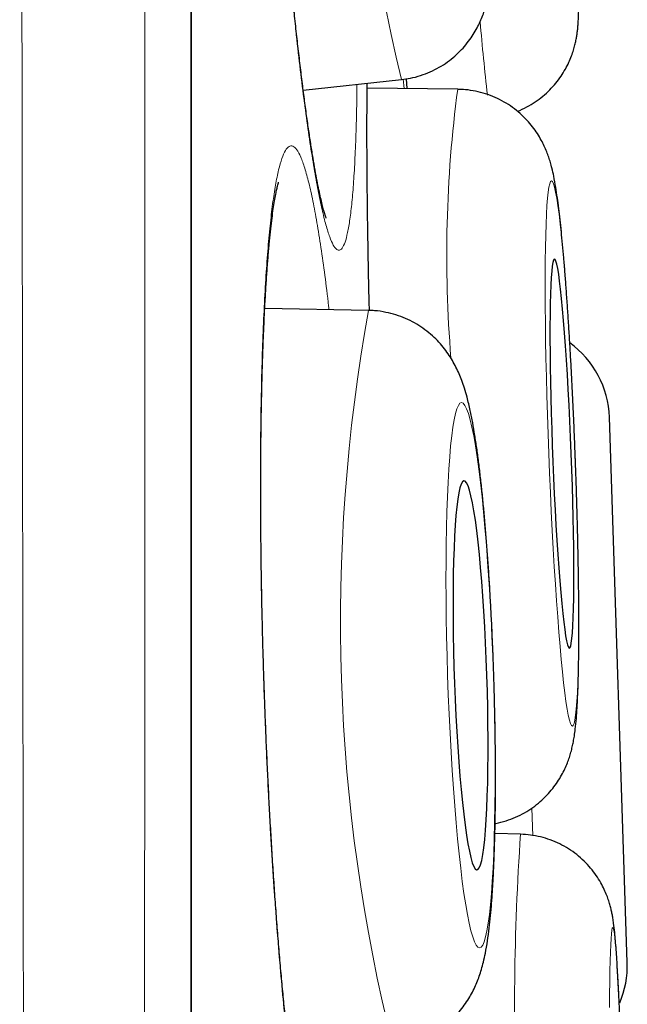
# Model space of a CAD drawing. Header units: millimetres. Extents: x 8 to 869, y 12 to 834.
# Tile 206 of 216: x 714.45 to 716.36, y 819.59 to 822.69. Entities that reach past the tile are written whole.
import ezdxf

# ---------------------------------------------------------------- set-up
doc = ezdxf.new("R2010")
doc.units = ezdxf.units.MM

msp = doc.modelspace()

# ---------------------------------------------------------------- linework, layer by layer
at = {"color": 252, "linetype": 'Continuous', "lineweight": 0}
for p, q in [((714.9903, 816.3141), (714.9903, 833.0119)), ((715.6612, 822.4748), (715.6587, 822.5042)), ((716.0663, 820.1227), (716.0635, 820.2095))]:
    msp.add_line(p, q, dxfattribs=at)
at = {"color": 7, "linetype": 'Continuous', "lineweight": 30}
for p, q in [((714.9927, 799.6467), (714.9927, 832.9815)), ((715.3441, 822.4694), (715.653, 822.5031)), ((715.6714, 822.4747), (715.6691, 822.5057)), ((715.8301, 822.4725), (715.5452, 822.4765)), ((715.8301, 822.4725), (715.8305, 822.4725)), ((715.5496, 821.7764), (715.2229, 821.7827)), ((716.3639, 819.7232), (716.3077, 821.4402)), ((716.0281, 820.1274), (715.9472, 820.13)), ((716.0281, 820.1274), (716.0283, 820.1274))]:
    msp.add_line(p, q, dxfattribs=at)
at = {"color": 252, "linetype": 'Continuous', "lineweight": 0, "flags": 128}
for points in [[(716.1995, 821.3257), (716.1971, 821.3869), (716.1944, 821.4478), (716.1916, 821.5081), (716.1886, 821.5675), (716.1854, 821.6256), (716.1822, 821.6822), (716.1787, 821.737), (716.1752, 821.7897), (716.1716, 821.84), (716.1679, 821.8878), (716.1642, 821.9326), (716.1604, 821.9744), (716.1567, 822.0128), (716.1529, 822.0477), (716.1492, 822.079), (716.1455, 822.1064), (716.1419, 822.1299), (716.1383, 822.1492), (716.1349, 822.1644), (716.1316, 822.1753), (716.1284, 822.1818), (716.1253, 822.184), (716.1225, 822.1818), (716.1198, 822.1753), (716.1173, 822.1644), (716.115, 822.1492), (716.113, 822.1299), (716.1111, 822.1064), (716.1096, 822.079), (716.1082, 822.0477), (716.1071, 822.0128), (716.1063, 821.9744), (716.1058, 821.9326), (716.1055, 821.8878), (716.1054, 821.84), (716.1057, 821.7897), (716.1062, 821.737), (716.107, 821.6822), (716.108, 821.6256), (716.1093, 821.5675), (716.1109, 821.5081), (716.1126, 821.4478), (716.1147, 821.3869), (716.1169, 821.3257), (716.1194, 821.2644), (716.122, 821.2035), (716.1248, 821.1432), (716.1278, 821.0838), (716.131, 821.0257), (716.1343, 820.9691), (716.1377, 820.9143), (716.1412, 820.8616), (716.1449, 820.8113), (716.1485, 820.7636), (716.1523, 820.7187), (716.156, 820.677), (716.1598, 820.6385), (716.1636, 820.6036), (716.1673, 820.5723), (716.171, 820.5449), (716.1746, 820.5214), (716.1781, 820.5021), (716.1816, 820.4869), (716.1849, 820.476), (716.1881, 820.4695), (716.1911, 820.4673), (716.194, 820.4695), (716.1967, 820.476), (716.1991, 820.4869), (716.2014, 820.5021), (716.2035, 820.5214), (716.2053, 820.5449), (716.2069, 820.5723), (716.2082, 820.6036), (716.2093, 820.6385), (716.2101, 820.677), (716.2107, 820.7187), (716.211, 820.7636), (716.211, 820.8113), (716.2108, 820.8616), (716.2103, 820.9143), (716.2095, 820.9691), (716.2084, 821.0257), (716.2071, 821.0838), (716.2056, 821.1432), (716.2038, 821.2035), (716.2018, 821.2644), (716.1995, 821.3257)], [(715.9427, 820.6278), (715.9405, 820.689), (715.938, 820.75), (715.9351, 820.8103), (715.9319, 820.8696), (715.9283, 820.9278), (715.9245, 820.9844), (715.9204, 821.0392), (715.916, 821.0919), (715.9115, 821.1423), (715.9067, 821.19), (715.9017, 821.2348), (715.8965, 821.2766), (715.8913, 821.315), (715.8859, 821.35), (715.8805, 821.3813), (715.875, 821.4087), (715.8694, 821.4322), (715.8639, 821.4515), (715.8584, 821.4667), (715.853, 821.4775), (715.8477, 821.4841), (715.8425, 821.4863), (715.8374, 821.4841), (715.8325, 821.4775), (715.8278, 821.4667), (715.8233, 821.4515), (715.819, 821.4322), (715.8151, 821.4087), (715.8114, 821.3813), (715.808, 821.35), (715.8049, 821.315), (715.8021, 821.2766), (715.7997, 821.2348), (715.7977, 821.19), (715.796, 821.1423), (715.7948, 821.0919), (715.7939, 821.0392), (715.7934, 820.9844), (715.7932, 820.9278), (715.7935, 820.8696), (715.7942, 820.8103), (715.7953, 820.75), (715.7967, 820.689), (715.7985, 820.6278), (715.8007, 820.5665), (715.8033, 820.5056), (715.8062, 820.4453), (715.8094, 820.3859), (715.8129, 820.3278), (715.8168, 820.2711), (715.8209, 820.2163), (715.8252, 820.1636), (715.8298, 820.1133), (715.8346, 820.0656), (715.8396, 820.0207), (715.8447, 819.979), (715.85, 819.9405), (715.8554, 819.9055), (715.8608, 819.8743), (715.8663, 819.8468), (715.8718, 819.8234), (715.8774, 819.804), (715.8828, 819.7889), (715.8883, 819.778), (715.8936, 819.7714), (715.8988, 819.7693), (715.9039, 819.7714), (715.9088, 819.778), (715.9135, 819.7889), (715.918, 819.804), (715.9222, 819.8234), (715.9262, 819.8468), (715.9299, 819.8743), (715.9333, 819.9055), (715.9364, 819.9405), (715.9391, 819.979), (715.9415, 820.0207), (715.9436, 820.0656), (715.9452, 820.1133), (715.9465, 820.1636), (715.9474, 820.2163), (715.9479, 820.2711), (715.948, 820.3278), (715.9477, 820.3859), (715.9471, 820.4453), (715.946, 820.5056), (715.9446, 820.5665), (715.9427, 820.6278)], [(716.3389, 819.5822), (716.3369, 819.6239), (716.3349, 819.6624), (716.3329, 819.6974), (716.3309, 819.7287), (716.329, 819.7561), (716.3271, 819.7796), (716.3252, 819.7989), (716.3233, 819.8141), (716.3216, 819.825), (716.3199, 819.8315), (716.3183, 819.8337), (716.3168, 819.8315), (716.3153, 819.825), (716.314, 819.8141), (716.3128, 819.7989), (716.3117, 819.7796), (716.3107, 819.7561), (716.3099, 819.7287), (716.3092, 819.6974), (716.3086, 819.6624), (716.3082, 819.6239), (716.3079, 819.5822)]]:
    msp.add_lwpolyline(points, dxfattribs=at)
at = {"color": 7, "linetype": 'Continuous', "lineweight": 30, "flags": 128}
for points in [[(716.1877, 821.3257), (716.1856, 821.3769), (716.1834, 821.4278), (716.1809, 821.478), (716.1784, 821.5271), (716.1756, 821.5748), (716.1728, 821.6207), (716.1698, 821.6646), (716.1668, 821.7061), (716.1637, 821.7449), (716.1605, 821.7808), (716.1574, 821.8135), (716.1542, 821.8428), (716.1511, 821.8684), (716.148, 821.8903), (716.145, 821.9082), (716.1421, 821.922), (716.1393, 821.9316), (716.1367, 821.9369), (716.1341, 821.938), (716.1318, 821.9348), (716.1296, 821.9273), (716.1277, 821.9156), (716.126, 821.8997), (716.1244, 821.8799), (716.1232, 821.8561), (716.1221, 821.8286), (716.1213, 821.7976), (716.1208, 821.7633), (716.1206, 821.7259), (716.1206, 821.6857), (716.1208, 821.6429), (716.1214, 821.598), (716.1222, 821.5511), (716.1232, 821.5027), (716.1245, 821.453), (716.126, 821.4024), (716.1278, 821.3513), (716.1297, 821.3), (716.1319, 821.2489), (716.1343, 821.1983), (716.1368, 821.1486), (716.1395, 821.1002), (716.1423, 821.0533), (716.1452, 821.0084), (716.1482, 820.9656), (716.1512, 820.9254), (716.1544, 820.888), (716.1575, 820.8537), (716.1607, 820.8227), (716.1638, 820.7952), (716.1669, 820.7715), (716.1699, 820.7516), (716.1729, 820.7357), (716.1758, 820.724), (716.1785, 820.7165), (716.1811, 820.7133), (716.1835, 820.7144), (716.1858, 820.7197), (716.1878, 820.7293), (716.1897, 820.7431), (716.1913, 820.761), (716.1927, 820.7829), (716.1938, 820.8085), (716.1947, 820.8378), (716.1954, 820.8705), (716.1958, 820.9064), (716.1959, 820.9452), (716.1958, 820.9867), (716.1954, 821.0306), (716.1947, 821.0765), (716.1938, 821.1242), (716.1926, 821.1733), (716.1912, 821.2235), (716.1896, 821.2744), (716.1877, 821.3257)], [(715.9221, 820.6278), (715.9202, 820.679), (715.918, 820.7299), (715.9155, 820.7801), (715.9126, 820.8292), (715.9095, 820.8769), (715.906, 820.9229), (715.9024, 820.9668), (715.8985, 821.0083), (715.8944, 821.0471), (715.8901, 821.083), (715.8857, 821.1157), (715.8812, 821.145), (715.8766, 821.1707), (715.872, 821.1925), (715.8674, 821.2104), (715.8628, 821.2242), (715.8583, 821.2338), (715.8538, 821.2392), (715.8495, 821.2402), (715.8453, 821.237), (715.8412, 821.2295), (715.8374, 821.2178), (715.8339, 821.202), (715.8305, 821.1821), (715.8275, 821.1583), (715.8248, 821.1308), (715.8224, 821.0998), (715.8203, 821.0655), (715.8186, 821.0281), (715.8172, 820.9879), (715.8162, 820.9451), (715.8156, 820.9002), (715.8154, 820.8533), (715.8156, 820.8048), (715.8161, 820.7551), (715.8171, 820.7046), (715.8184, 820.6534), (715.8201, 820.6021), (715.8221, 820.551), (715.8245, 820.5004), (715.8272, 820.4507), (715.8302, 820.4023), (715.8335, 820.3554), (715.837, 820.3104), (715.8408, 820.2677), (715.8448, 820.2275), (715.849, 820.1901), (715.8533, 820.1557), (715.8578, 820.1247), (715.8623, 820.0972), (715.8669, 820.0735), (715.8716, 820.0536), (715.8762, 820.0377), (715.8807, 820.026), (715.8853, 820.0185), (715.8897, 820.0153), (715.8939, 820.0164), (715.898, 820.0217), (715.902, 820.0313), (715.9057, 820.0451), (715.9091, 820.063), (715.9123, 820.0849), (715.9152, 820.1105), (715.9178, 820.1398), (715.92, 820.1725), (715.9219, 820.2084), (715.9234, 820.2473), (715.9246, 820.2888), (715.9254, 820.3326), (715.9258, 820.3786), (715.9258, 820.4263), (715.9255, 820.4754), (715.9247, 820.5256), (715.9236, 820.5765), (715.9221, 820.6278)]]:
    msp.add_lwpolyline(points, dxfattribs=at)
at = {"color": 252, "linetype": 'Continuous', "lineweight": 0}
for centre, radius, start, end in [((721.9796, 824.0204), 6.506, 172.97109, 193.4865), ((722.1411, 823.1899), 6.2604, 184.6261, 186.74977), ((719.7778, 821.9498), 3.9821, 172.4574, 184.6603), ((720.9457, 820.7955), 5.4844, 169.6979, 194.0885), ((723.9564, 819.5783), 7.9473, 176.03751, 182.69378)]:
    msp.add_arc(centre, radius, start, end, dxfattribs=at)
at = {"color": 7, "linetype": 'Continuous', "lineweight": 30}
for centre, start, end in [((716.0079, 821.4304), 1.873, 54.3701), ((716.064, 819.7134), 336.9864, 1.873)]:
    msp.add_arc(centre, 0.3, start, end, dxfattribs=at)
at = {"color": 252, "linetype": 'Continuous', "lineweight": 0}
for points, knots in [([(714.5622, 798.2396), (714.5622, 798.2407), (714.5622, 798.244), (714.562, 798.2549), (714.5617, 798.2739), (714.5613, 798.3023), (714.5607, 798.342), (714.56, 798.3905), (714.5591, 798.4479), (714.5581, 798.514), (714.557, 798.5892), (714.5557, 798.6736), (714.5543, 798.7672), (714.5529, 798.8698), (714.5513, 798.9812), (714.5496, 799.1015), (714.5481, 799.2206), (714.5466, 799.3363), (714.5452, 799.4467), (714.5438, 799.5621), (714.5422, 799.6943), (714.5406, 799.8449), (714.5387, 800.0158), (714.5369, 800.1951), (714.535, 800.3825), (714.5332, 800.5782), (714.5313, 800.7775), (714.5295, 800.9801), (714.5278, 801.1851), (714.526, 801.3971), (714.5242, 801.6158), (714.5225, 801.8412), (714.5206, 802.0916), (714.5186, 802.3688), (714.5165, 802.6705), (714.5144, 802.9767), (714.5124, 803.2871), (714.5105, 803.6059), (714.5086, 803.9254), (714.5069, 804.2444), (714.5052, 804.5624), (714.5036, 804.887), (714.502, 805.2152), (714.5005, 805.5464), (714.499, 805.8805), (714.4975, 806.2203), (714.496, 806.5823), (714.4944, 806.9672), (714.4928, 807.3699), (714.4913, 807.7728), (714.4898, 808.1755), (714.4883, 808.5837), (714.4869, 808.9874), (714.4856, 809.3858), (714.4843, 809.7785), (714.4831, 810.1751), (714.482, 810.5719), (714.4809, 810.9685), (714.4799, 811.3646), (714.4789, 811.7636), (714.4778, 812.1837), (714.4767, 812.6248), (714.4756, 813.0805), (714.4746, 813.5318), (714.4736, 813.9786), (714.4726, 814.4272), (714.4716, 814.8669), (714.4707, 815.2967), (714.4698, 815.7169), (714.469, 816.1376), (714.4682, 816.5551), (714.4674, 816.9689), (714.4667, 817.3791), (714.466, 817.7889), (714.4653, 818.2175), (714.4646, 818.6642), (714.4639, 819.1221), (714.4632, 819.5716), (714.4625, 820.0129), (714.4619, 820.4521), (714.4612, 820.8789), (714.4606, 821.2928), (714.4601, 821.694), (714.4595, 822.0925), (714.459, 822.4848), (714.4584, 822.8703), (714.458, 823.2493), (714.4575, 823.6249), (714.4571, 823.9848), (714.4568, 824.3292), (714.4565, 824.6585), (714.4562, 824.9843), (714.4559, 825.3072), (714.4556, 825.6267), (714.4553, 825.9429), (714.455, 826.255), (714.4548, 826.5471), (714.4545, 826.8194), (714.4543, 827.0727), (714.4541, 827.3228), (714.4539, 827.5934), (714.4536, 827.883), (714.4534, 828.1899), (714.4532, 828.4912), (714.4529, 828.7864), (714.4528, 829.0756), (714.4526, 829.3525), (714.4525, 829.6174), (714.4524, 829.8708), (714.4523, 830.1182), (714.4522, 830.3595), (714.4522, 830.5946), (714.4521, 830.8089), (714.452, 831.0037), (714.452, 831.1803), (714.4519, 831.3523), (714.4519, 831.5359), (714.4518, 831.7292), (714.4518, 831.9301), (714.4517, 832.1232), (714.4516, 832.3083), (714.4516, 832.4853), (714.4516, 832.6505), (714.4516, 832.8043), (714.4516, 832.9472), (714.4516, 833.0826), (714.4516, 833.2102), (714.4517, 833.33), (714.4517, 833.4448), (714.4518, 833.5536), (714.4518, 833.6557), (714.4519, 833.7485), (714.4519, 833.832), (714.4519, 833.906), (714.4519, 833.9704), (714.4519, 834.0252), (714.4519, 834.0703), (714.4519, 834.1054), (714.4518, 834.1309), (714.4518, 834.1395), (714.4518, 834.1437)], [0, 0, 0, 0, 0.00261, 0.007869, 0.013127, 0.020214, 0.027301, 0.034388, 0.041506, 0.048626, 0.055745, 0.062975, 0.070206, 0.077436, 0.0847, 0.091965, 0.099228, 0.104828, 0.110429, 0.116036, 0.121643, 0.12887, 0.136099, 0.143326, 0.150586, 0.157847, 0.165107, 0.171941, 0.178775, 0.185609, 0.19247, 0.199331, 0.206191, 0.214706, 0.223227, 0.231387, 0.239547, 0.247728, 0.255908, 0.263515, 0.271121, 0.278744, 0.286367, 0.293796, 0.301224, 0.308668, 0.316112, 0.324648, 0.333189, 0.341369, 0.349548, 0.357749, 0.365949, 0.373575, 0.381201, 0.388844, 0.396487, 0.403936, 0.411385, 0.418849, 0.426314, 0.434807, 0.443307, 0.451446, 0.459585, 0.467744, 0.475904, 0.48349, 0.491077, 0.49868, 0.506284, 0.513694, 0.521104, 0.52853, 0.535956, 0.544431, 0.552911, 0.561033, 0.569154, 0.577296, 0.585437, 0.593007, 0.600577, 0.608163, 0.61575, 0.623143, 0.630536, 0.637945, 0.645355, 0.652049, 0.658744, 0.66545, 0.672156, 0.678897, 0.685638, 0.69239, 0.699143, 0.704843, 0.710542, 0.716249, 0.721956, 0.729314, 0.736672, 0.744029, 0.751422, 0.758815, 0.766208, 0.773169, 0.780132, 0.787094, 0.794085, 0.801077, 0.808068, 0.813765, 0.819462, 0.825166, 0.83087, 0.838223, 0.845578, 0.852931, 0.860319, 0.867708, 0.875096, 0.882054, 0.889012, 0.89597, 0.902957, 0.909946, 0.916933, 0.924459, 0.931987, 0.939513, 0.947076, 0.95464, 0.962203, 0.969809, 0.977415, 0.98502, 0.992665, 1, 1, 1, 1]), ([(714.8479, 833.9146), (714.8479, 833.9136), (714.8479, 833.9117), (714.8479, 833.8966), (714.8479, 833.8725), (714.848, 833.8385), (714.848, 833.7949), (714.8481, 833.7415), (714.8481, 833.6784), (714.8481, 833.6055), (714.8481, 833.5228), (714.8481, 833.4305), (714.8481, 833.3283), (714.8481, 833.2253), (714.848, 833.124), (714.848, 833.0264), (714.848, 832.9232), (714.848, 832.8049), (714.848, 832.6696), (714.848, 832.5154), (714.848, 832.3522), (714.848, 832.1802), (714.848, 831.9994), (714.8481, 831.8158), (714.8481, 831.6306), (714.8481, 831.4445), (714.8481, 831.2514), (714.8481, 831.0515), (714.8481, 830.8449), (714.848, 830.6452), (714.848, 830.4539), (714.848, 830.2722), (714.8479, 830.0864), (714.8479, 829.8764), (714.8478, 829.6407), (714.8477, 829.3775), (714.8477, 829.1073), (714.8476, 828.83), (714.8475, 828.5457), (714.8475, 828.2573), (714.8475, 827.965), (714.8474, 827.6691), (714.8474, 827.3673), (714.8473, 827.0595), (714.8473, 826.7459), (714.8472, 826.4344), (714.8471, 826.1253), (714.847, 825.8191), (714.8469, 825.5085), (714.8468, 825.1936), (714.8467, 824.8746), (714.8466, 824.5515), (714.8464, 824.2246), (714.8463, 823.9136), (714.8462, 823.6194), (714.8461, 823.3428), (714.846, 823.064), (714.8458, 822.7533), (714.8457, 822.4101), (714.8456, 822.0337), (714.8455, 821.6537), (714.8454, 821.2704), (714.8452, 820.8839), (714.8451, 820.498), (714.8449, 820.1128), (714.8448, 819.7287), (714.8446, 819.3422), (714.8444, 818.9537), (714.8442, 818.5633), (714.844, 818.1426), (714.8437, 817.6914), (714.8434, 817.2218), (714.8431, 816.7633), (714.8428, 816.316), (714.8426, 815.8682), (714.8423, 815.4354), (714.8421, 815.0181), (714.8418, 814.6162), (714.8416, 814.2149), (714.8413, 813.8139), (714.8411, 813.4138), (714.8408, 813.0146), (714.8405, 812.6167), (714.8401, 812.1947), (714.8397, 811.7495), (714.8393, 811.2936), (714.8389, 810.8525), (714.8384, 810.426), (714.838, 810.0028), (714.8376, 809.5975), (714.8372, 809.21), (714.8368, 808.8399), (714.8364, 808.4735), (714.836, 808.1105), (714.8356, 807.7514), (714.8352, 807.3961), (714.8348, 807.0453), (714.8343, 806.6775), (714.8338, 806.2943), (714.8332, 805.9071), (714.8326, 805.5366), (714.8321, 805.1822), (714.8314, 804.8345), (714.8308, 804.5053), (714.8302, 804.1941), (714.8297, 803.9002), (714.8291, 803.6125), (714.8285, 803.3309), (714.8279, 803.0558), (714.8273, 802.7871), (714.8267, 802.5252), (714.8262, 802.2894), (714.8257, 802.0784), (714.8252, 801.8903), (714.8246, 801.7067), (714.8241, 801.5117), (714.8234, 801.307), (714.8228, 801.0944), (714.822, 800.889), (714.8213, 800.691), (714.8206, 800.5005), (714.8197, 800.2959), (714.8188, 800.081), (714.8178, 799.8601), (714.8169, 799.6547), (714.8161, 799.4919), (714.8155, 799.3651), (714.815, 799.2686), (714.8145, 799.1775), (714.814, 799.0842), (714.8134, 798.9907), (714.8129, 798.8989), (714.8124, 798.8159), (714.8119, 798.7418), (714.8114, 798.6766), (714.811, 798.6223), (714.8107, 798.578), (714.8104, 798.5427), (714.8102, 798.5152), (714.81, 798.4955), (714.8099, 798.4831), (714.8099, 798.4816), (714.8099, 798.4808)], [0, 0, 0, 0, 0.007409, 0.014819, 0.022228, 0.029674, 0.03712, 0.044566, 0.052059, 0.059552, 0.067045, 0.074575, 0.082106, 0.089636, 0.095405, 0.101175, 0.106952, 0.112729, 0.120036, 0.127345, 0.134652, 0.141995, 0.149339, 0.156683, 0.163363, 0.170043, 0.176723, 0.18343, 0.190137, 0.196843, 0.202281, 0.207718, 0.213162, 0.218606, 0.225778, 0.232952, 0.240125, 0.247331, 0.254538, 0.261744, 0.268789, 0.275835, 0.28288, 0.289957, 0.297034, 0.30411, 0.31071, 0.317313, 0.323928, 0.330544, 0.337171, 0.343797, 0.350437, 0.35708, 0.362539, 0.367999, 0.373465, 0.378931, 0.386134, 0.393339, 0.400542, 0.407778, 0.415016, 0.422253, 0.429328, 0.436403, 0.443478, 0.450584, 0.457691, 0.464797, 0.47349, 0.482189, 0.490242, 0.498295, 0.50637, 0.514444, 0.521704, 0.528965, 0.53624, 0.543515, 0.550812, 0.55811, 0.565422, 0.572734, 0.581469, 0.59021, 0.598302, 0.606394, 0.614507, 0.62262, 0.629916, 0.637212, 0.644523, 0.651834, 0.659168, 0.666501, 0.67385, 0.681199, 0.689913, 0.698634, 0.706706, 0.714778, 0.72287, 0.730963, 0.738239, 0.745514, 0.752805, 0.760096, 0.767407, 0.774718, 0.782045, 0.789372, 0.795043, 0.800713, 0.806391, 0.812069, 0.819245, 0.826423, 0.8336, 0.840809, 0.848019, 0.855228, 0.865058, 0.874888, 0.884755, 0.894623, 0.900296, 0.905968, 0.911648, 0.917328, 0.924511, 0.931695, 0.938878, 0.946095, 0.953313, 0.96053, 0.967094, 0.973659, 0.980224, 0.986816, 0.993408, 1, 1, 1, 1]), ([(715.3167, 825.2131), (715.3126, 825.2292), (715.3045, 825.2614), (715.2928, 825.2954), (715.2815, 825.3185), (715.2709, 825.3296), (715.2609, 825.3286), (715.2516, 825.3156), (715.243, 825.2909), (715.2353, 825.2546), (715.2286, 825.2066), (715.2227, 825.1476), (715.2179, 825.078), (715.214, 824.9983), (715.2113, 824.9089), (715.2096, 824.8104), (715.2089, 824.7037), (715.2093, 824.5897), (715.2109, 824.4689), (715.2135, 824.3421), (715.2171, 824.2104), (715.2218, 824.0749), (715.2275, 823.9362), (715.2341, 823.7954), (715.2416, 823.6535), (715.25, 823.5118), (715.2592, 823.371), (715.2691, 823.232), (715.2796, 823.0959), (715.2908, 822.9639), (715.3024, 822.8369), (715.3145, 822.7154), (715.3269, 822.6005), (715.3395, 822.4931), (715.3523, 822.3941), (715.3652, 822.3039), (715.378, 822.2231), (715.3907, 822.1524), (715.4032, 822.0926), (715.4154, 822.0438), (715.4273, 822.0062), (715.438, 821.9817), (715.4476, 821.9684), (715.4563, 821.9643), (715.465, 821.9686), (715.4736, 821.9837), (715.4819, 822.0115), (715.4893, 822.0507), (715.4959, 822.1012), (715.5015, 822.163), (715.5061, 822.2353), (715.5096, 822.3177), (715.5121, 822.4015), (715.5128, 822.4617), (715.5131, 822.4878)], [0, 0, 0, 0, 0.0194709, 0.0390114, 0.0585519, 0.0780228, 0.0974937, 0.1170342, 0.1365746, 0.1560455, 0.1755164, 0.1950569, 0.2145974, 0.2340683, 0.2535392, 0.2730797, 0.2926202, 0.3120911, 0.331562, 0.3511024, 0.3706429, 0.3901138, 0.4095847, 0.4291252, 0.4486657, 0.4681366, 0.4876075, 0.507148, 0.5266884, 0.5461593, 0.5656302, 0.5851707, 0.6047112, 0.6241821, 0.643653, 0.6631935, 0.682734, 0.7022049, 0.7216758, 0.7412163, 0.7607567, 0.7802276, 0.7964611, 0.8127146, 0.828948, 0.8484189, 0.8679594, 0.8874998, 0.9069707, 0.9264416, 0.9459821, 0.9655226, 0.9849935, 1, 1, 1, 1]), ([(715.5448, 822.4913), (715.5446, 822.4672), (715.544, 822.4093), (715.5441, 822.3083), (715.5447, 822.1909), (715.5461, 822.0671), (715.5483, 821.9375), (715.5502, 821.84), (715.5517, 821.7849), (715.5519, 821.7758)], [0, 0, 0, 0, 0.120914, 0.290228, 0.459541, 0.628252, 0.796963, 0.966277, 1, 1, 1, 1]), ([(715.6688, 822.5057), (715.6692, 822.5003), (715.67, 822.4894), (715.6708, 822.4796), (715.6712, 822.4747)], [0, 0, 0, 0, 0.502208, 1, 1, 1, 1]), ([(715.3616, 822.1781), (715.3573, 822.1943), (715.3488, 822.2266), (715.336, 822.2607), (715.3234, 822.284), (715.3111, 822.2952), (715.2992, 822.2942), (715.2877, 822.2813), (715.2767, 822.2567), (715.2663, 822.2205), (715.2566, 822.1726), (715.2476, 822.1135), (715.2395, 822.044), (715.2322, 821.9644), (715.2258, 821.8749), (715.2204, 821.7764), (715.216, 821.6697), (715.2126, 821.5556), (715.2104, 821.4347), (715.2091, 821.3078), (715.209, 821.176), (715.2099, 821.0404), (715.2119, 820.9016), (715.215, 820.7606), (715.2191, 820.6186), (715.2242, 820.4767), (715.2303, 820.3358), (715.2374, 820.1966), (715.2453, 820.0604), (715.254, 819.9282), (715.2636, 819.801), (715.2738, 819.6793), (715.2846, 819.5642), (715.296, 819.4567), (715.3078, 819.3575), (715.32, 819.2671), (715.3326, 819.1861), (715.3453, 819.1153), (715.3581, 819.0553), (715.371, 819.0063), (715.3838, 818.9686), (715.3957, 818.944), (715.4067, 818.9306), (715.4168, 818.9263), (715.4273, 818.9306), (715.4381, 818.9456), (715.4489, 818.9733), (715.4591, 819.0125), (715.4687, 819.0629), (715.4774, 819.1247), (715.4854, 819.1969), (715.4924, 819.2794), (715.4982, 819.3633), (715.5011, 819.4236), (715.5024, 819.4499)], [0, 0, 0, 0, 0.01947, 0.039009, 0.058548, 0.078018, 0.097487, 0.117027, 0.136566, 0.156035, 0.175505, 0.195044, 0.214584, 0.234053, 0.253523, 0.273062, 0.292601, 0.312071, 0.331541, 0.35108, 0.370619, 0.390089, 0.409558, 0.429098, 0.448637, 0.468106, 0.487576, 0.507115, 0.526654, 0.546124, 0.565594, 0.585133, 0.604672, 0.624142, 0.643611, 0.663151, 0.68269, 0.70216, 0.721629, 0.741168, 0.760708, 0.780177, 0.79641, 0.812663, 0.828896, 0.848365, 0.867905, 0.887444, 0.906914, 0.926383, 0.945922, 0.965462, 0.984931, 1, 1, 1, 1]), ([(715.4251, 821.7788), (715.4247, 821.7824), (715.4205, 821.8212), (715.4121, 821.8875), (715.3998, 821.9761), (715.3872, 822.0541), (715.3745, 822.1231), (715.3659, 822.1598), (715.3616, 822.1781)], [0, 0, 0, 0, 0.020029, 0.21579, 0.411493, 0.607895, 0.804297, 1, 1, 1, 1])]:
    msp.add_open_spline(points, degree=3, knots=knots, dxfattribs=at)
at = {"color": 7, "linetype": 'Continuous', "lineweight": 30}
for points, knots in [([(715.4164, 822.0666), (715.4163, 822.0669), (715.4161, 822.0675), (715.4142, 822.0724), (715.4116, 822.0808), (715.408, 822.0931), (715.4037, 822.1096), (715.3988, 822.1304), (715.3933, 822.1554), (715.3875, 822.1846), (715.3814, 822.218), (715.3749, 822.2554), (715.3683, 822.2966), (715.3615, 822.3416), (715.3545, 822.3901), (715.3475, 822.442), (715.3405, 822.4969), (715.3335, 822.5548), (715.3264, 822.6155), (715.3195, 822.6786), (715.3126, 822.7441), (715.3059, 822.8116), (715.2992, 822.881), (715.2928, 822.9521), (715.2864, 823.0246), (715.2803, 823.0986), (715.2743, 823.1741), (715.2685, 823.251), (715.2629, 823.3289), (715.2575, 823.4075), (715.2524, 823.4869), (715.2475, 823.5666), (715.2428, 823.6466), (715.2385, 823.7263), (715.2344, 823.8059), (715.2306, 823.8852), (715.2271, 823.9642), (715.2239, 824.0424), (715.221, 824.1197), (715.2185, 824.1956), (715.2163, 824.2697), (715.2144, 824.3417), (715.2129, 824.4118), (715.2118, 824.4804), (715.2109, 824.5474), (715.2104, 824.6127), (715.2102, 824.6761), (715.2104, 824.7372), (715.2109, 824.7958), (715.2118, 824.8515), (715.2129, 824.9042), (715.2144, 824.9536), (715.2162, 824.9994), (715.2182, 825.0415), (715.2205, 825.0795), (715.223, 825.1133), (715.2256, 825.1426), (715.2283, 825.1678), (715.231, 825.1888), (715.2335, 825.2048), (715.2356, 825.2158), (715.237, 825.2221), (715.2379, 825.2251), (715.2377, 825.2247), (715.2377, 825.2246)], [0, 0, 0, 0, 0.009701, 0.020512, 0.032404, 0.045315, 0.059128, 0.07368, 0.088753, 0.104301, 0.120313, 0.136692, 0.153362, 0.170263, 0.187345, 0.204565, 0.221888, 0.239285, 0.256727, 0.274192, 0.291657, 0.309103, 0.326518, 0.343894, 0.361208, 0.378481, 0.395929, 0.413383, 0.430848, 0.448328, 0.465827, 0.48335, 0.500896, 0.51835, 0.535788, 0.553297, 0.57085, 0.588419, 0.605967, 0.623463, 0.640879, 0.658047, 0.675124, 0.69234, 0.709678, 0.727118, 0.744636, 0.762204, 0.779791, 0.797348, 0.814837, 0.832215, 0.849437, 0.866453, 0.883206, 0.899632, 0.915649, 0.931172, 0.946876, 0.96189, 0.974475, 0.986061, 0.996563, 1, 1, 1, 1]), ([(716.0181, 822.4033), (716.0183, 822.4034), (716.0285, 822.4068), (716.0474, 822.4165), (716.0741, 822.4322), (716.0983, 822.4503), (716.12, 822.4702), (716.1391, 822.4913), (716.1555, 822.5133), (716.1691, 822.5354), (716.1801, 822.557), (716.1885, 822.5773), (716.1948, 822.5957), (716.1994, 822.6122), (716.2027, 822.627), (716.2051, 822.6405), (716.2069, 822.6532), (716.2083, 822.6662), (716.2095, 822.6807), (716.2106, 822.7006), (716.2113, 822.7246), (716.2116, 822.7536), (716.2116, 822.7836), (716.2113, 822.8165), (716.2107, 822.8527), (716.2099, 822.8912), (716.2088, 822.9321), (716.2075, 822.9755), (716.206, 823.0211), (716.2043, 823.0689), (716.2024, 823.1188), (716.2003, 823.1705), (716.198, 823.2238), (716.1955, 823.2785), (716.1928, 823.3343), (716.19, 823.3911), (716.1871, 823.4487), (716.184, 823.5067), (716.1808, 823.5648), (716.1775, 823.623), (716.1741, 823.6808), (716.1707, 823.7382), (716.1672, 823.7947), (716.1636, 823.8502), (716.16, 823.9044), (716.1564, 823.9571), (716.1528, 824.0081), (716.1492, 824.0572), (716.1457, 824.1042), (716.1422, 824.1489), (716.1387, 824.1912), (716.1353, 824.2309), (716.1319, 824.2679), (716.1286, 824.3022), (716.1253, 824.3339), (716.1221, 824.3632), (716.1186, 824.3909), (716.1153, 824.4141), (716.112, 824.4338), (716.1089, 824.4491), (716.1055, 824.4633), (716.1018, 824.4769), (716.0971, 824.4917), (716.091, 824.5081), (716.0829, 824.5264), (716.0722, 824.5467), (716.0584, 824.5685), (716.0412, 824.5908), (716.0209, 824.6126), (715.9978, 824.6328), (715.9722, 824.651), (715.9445, 824.6665), (715.9151, 824.6791), (715.8844, 824.6887), (715.8516, 824.6948), (715.8267, 824.6975), (715.8126, 824.6968), (715.8103, 824.6967)], [0, 0, 0, 0, 0.0001591, 0.0097919, 0.0192006, 0.0283845, 0.0373357, 0.046037, 0.0544554, 0.0625329, 0.0701776, 0.07729, 0.0838542, 0.0900226, 0.0960932, 0.1023998, 0.1093059, 0.1173793, 0.1274817, 0.1413574, 0.1649914, 0.1844674, 0.202848, 0.2222668, 0.2409748, 0.2592988, 0.277397, 0.2953508, 0.3132067, 0.3309937, 0.3487307, 0.3664308, 0.3841031, 0.4017545, 0.4193902, 0.4370141, 0.4546297, 0.4722397, 0.4898466, 0.5074526, 0.5250596, 0.5426695, 0.5602847, 0.5779079, 0.595542, 0.6131909, 0.6308589, 0.6485521, 0.6662783, 0.684048, 0.7018764, 0.7197853, 0.7378084, 0.7559998, 0.7744523, 0.7933418, 0.813052, 0.8346579, 0.8489697, 0.8605337, 0.868524, 0.875643, 0.8822854, 0.88886, 0.8956851, 0.9031386, 0.9113414, 0.9201418, 0.929315, 0.9387174, 0.9482662, 0.9579097, 0.9676154, 0.9773624, 0.9871371, 0.9979417, 1, 1, 1, 1]), ([(715.6531, 822.5034), (715.6625, 822.5046), (715.6829, 822.5071), (715.7133, 822.5154), (715.7437, 822.527), (715.772, 822.5414), (715.798, 822.5581), (715.8215, 822.5768), (715.8424, 822.597), (715.8605, 822.618), (715.876, 822.6394), (715.8888, 822.6605), (715.8993, 822.6811), (715.9079, 822.701), (715.9149, 822.7204), (715.9207, 822.7397), (715.9258, 822.7598), (715.9304, 822.7822), (715.935, 822.8106), (715.939, 822.8439), (715.9423, 822.8816), (715.9448, 822.9207), (715.9466, 822.9619), (715.948, 823.0057), (715.9488, 823.0508), (715.9493, 823.0977), (715.9493, 823.1463), (715.9489, 823.1968), (715.9482, 823.2489), (715.9471, 823.3026), (715.9457, 823.3577), (715.9439, 823.414), (715.9418, 823.4713), (715.9394, 823.5294), (715.9367, 823.588), (715.9342, 823.6369), (715.9325, 823.6662), (715.932, 823.6758)], [0, 0, 0, 0, 0.017491, 0.038056, 0.058178, 0.077888, 0.097199, 0.116112, 0.13461, 0.152661, 0.170237, 0.187372, 0.204243, 0.221226, 0.238734, 0.257496, 0.278542, 0.303457, 0.335198, 0.381075, 0.424064, 0.46363, 0.505426, 0.544949, 0.583212, 0.620717, 0.657726, 0.694391, 0.730809, 0.767045, 0.803147, 0.839146, 0.87507, 0.910938, 0.946767, 0.982571, 1, 1, 1, 1]), ([(715.5523, 821.776), (715.552, 821.7883), (715.551, 821.8264), (715.5497, 821.8888), (715.5483, 821.9632), (715.5471, 822.0356), (715.5461, 822.1062), (715.5454, 822.1748), (715.5449, 822.2416), (715.5446, 822.3063), (715.5446, 822.3687), (715.5448, 822.4283), (715.5451, 822.4691), (715.5453, 822.4893), (715.5454, 822.4914)], [0, 0, 0, 0, 0.04551, 0.140593, 0.235365, 0.329792, 0.423777, 0.517587, 0.612051, 0.706429, 0.800737, 0.894989, 0.989186, 1, 1, 1, 1]), ([(716.1999, 821.3256), (716.1995, 821.3359), (716.1983, 821.3657), (716.1963, 821.415), (716.1937, 821.4732), (716.1909, 821.5307), (716.188, 821.5874), (716.1849, 821.643), (716.1817, 821.6973), (716.1784, 821.7501), (716.1749, 821.8011), (716.1714, 821.8503), (716.1678, 821.8973), (716.1641, 821.9422), (716.1603, 821.9847), (716.1564, 822.0249), (716.1524, 822.0627), (716.1483, 822.0983), (716.1439, 822.1322), (716.1388, 822.1657), (716.1335, 822.1956), (716.1278, 822.221), (716.1225, 822.241), (716.1171, 822.2579), (716.1108, 822.2753), (716.103, 822.2935), (716.0933, 822.3129), (716.0812, 822.3333), (716.0662, 822.3546), (716.0481, 822.376), (716.0268, 822.3968), (716.0028, 822.416), (715.9764, 822.433), (715.948, 822.4474), (715.9179, 822.4588), (715.8867, 822.4668), (715.8573, 822.4716), (715.8383, 822.4719), (715.8302, 822.472)], [0, 0, 0, 0, 0.018454, 0.053536, 0.088628, 0.123734, 0.158861, 0.194021, 0.229225, 0.264487, 0.299825, 0.335263, 0.370832, 0.406577, 0.442562, 0.478883, 0.515696, 0.553264, 0.592084, 0.633252, 0.679926, 0.713457, 0.733871, 0.752155, 0.768681, 0.784435, 0.800107, 0.816191, 0.833116, 0.850922, 0.869398, 0.888304, 0.907473, 0.926803, 0.946231, 0.965722, 0.985251, 1, 1, 1, 1]), ([(715.3704, 819.0406), (715.3704, 819.0405), (715.3706, 819.0402), (715.3694, 819.043), (715.3672, 819.0491), (715.3639, 819.0592), (715.3599, 819.0733), (715.3552, 819.0916), (715.35, 819.1141), (715.3444, 819.1408), (715.3385, 819.1718), (715.3323, 819.2068), (715.3259, 819.2459), (715.3195, 819.2889), (715.313, 819.3355), (715.3065, 819.3855), (715.3, 819.4388), (715.2936, 819.4952), (715.2873, 819.5545), (715.2811, 819.6164), (715.2751, 819.6807), (715.2693, 819.7472), (715.2637, 819.8157), (715.2583, 819.8859), (715.2532, 819.9577), (715.2483, 820.0311), (715.2437, 820.1059), (715.2393, 820.1823), (715.2352, 820.2597), (715.2313, 820.338), (715.2278, 820.417), (715.2245, 820.4965), (715.2216, 820.5764), (715.219, 820.6563), (715.2167, 820.736), (715.2148, 820.8153), (715.2131, 820.8944), (715.2119, 820.973), (715.2109, 821.0506), (715.2103, 821.1271), (715.2101, 821.2021), (715.2102, 821.275), (715.2107, 821.3458), (715.2115, 821.4148), (715.2126, 821.4824), (715.2141, 821.5484), (715.2159, 821.6124), (715.218, 821.6743), (715.2205, 821.7338), (715.2232, 821.7905), (715.2263, 821.8443), (715.2296, 821.8947), (715.2331, 821.9417), (715.2369, 821.9849), (715.2407, 822.0242), (715.2447, 822.0592), (715.2487, 822.0899), (715.2527, 822.116), (715.2566, 822.1381), (715.26, 822.1552), (715.263, 822.1675), (715.2651, 822.1753), (715.2665, 822.1795), (715.2665, 822.1796), (715.2665, 822.1797)], [0, 0, 0, 0, 0.004056, 0.014429, 0.02581, 0.038187, 0.051488, 0.065596, 0.080333, 0.095528, 0.111266, 0.12744, 0.143965, 0.16077, 0.177798, 0.195, 0.212334, 0.229767, 0.247267, 0.264807, 0.282366, 0.299917, 0.317447, 0.334944, 0.352401, 0.36976, 0.387317, 0.404878, 0.42245, 0.440036, 0.45764, 0.475267, 0.49292, 0.510583, 0.528115, 0.545712, 0.563364, 0.581046, 0.598721, 0.616355, 0.63392, 0.651391, 0.66856, 0.685822, 0.703213, 0.720714, 0.738301, 0.755946, 0.773619, 0.791275, 0.80887, 0.826362, 0.843703, 0.860844, 0.877726, 0.894285, 0.910445, 0.926112, 0.941496, 0.956647, 0.969551, 0.981557, 0.992573, 1, 1, 1, 1]), ([(715.9438, 820.6277), (715.9434, 820.6381), (715.9424, 820.6683), (715.9405, 820.7183), (715.9379, 820.7772), (715.9349, 820.8355), (715.9317, 820.893), (715.9282, 820.9494), (715.9244, 821.0046), (715.9203, 821.0584), (715.916, 821.1106), (715.9114, 821.161), (715.9065, 821.2095), (715.9014, 821.2561), (715.896, 821.3006), (715.8902, 821.3432), (715.8841, 821.384), (715.8773, 821.4236), (715.8694, 821.4634), (715.861, 821.4989), (715.8522, 821.5297), (715.8438, 821.5542), (715.8351, 821.5762), (715.8253, 821.5975), (715.8139, 821.6184), (715.8006, 821.6395), (715.7849, 821.6607), (715.7664, 821.6816), (715.7451, 821.7018), (715.7211, 821.7205), (715.6947, 821.7373), (715.6661, 821.7515), (715.6359, 821.7628), (715.6033, 821.7711), (715.5744, 821.7757), (715.5561, 821.7758), (715.5497, 821.7758)], [0, 0, 0, 0, 0.018914, 0.054868, 0.090837, 0.12683, 0.162861, 0.198948, 0.235113, 0.271379, 0.30778, 0.344356, 0.381166, 0.418289, 0.455843, 0.494011, 0.533092, 0.573625, 0.616703, 0.665047, 0.698826, 0.72537, 0.748683, 0.769581, 0.789103, 0.808057, 0.826946, 0.846024, 0.865455, 0.885212, 0.905197, 0.925323, 0.945528, 0.965774, 0.988251, 1, 1, 1, 1]), ([(715.9463, 820.161), (715.9476, 820.1612), (715.9599, 820.1628), (715.9822, 820.1693), (716.0126, 820.1804), (716.0408, 820.1946), (716.0667, 820.211), (716.0902, 820.2295), (716.1111, 820.2495), (716.1293, 820.2705), (716.1447, 820.2918), (716.1574, 820.3128), (716.1676, 820.3329), (716.1757, 820.3519), (716.182, 820.3697), (716.1871, 820.3865), (716.1911, 820.4029), (716.1946, 820.4197), (716.1977, 820.4384), (716.2009, 820.4623), (716.2037, 820.4909), (716.206, 820.5241), (716.2078, 820.5591), (716.2092, 820.5965), (716.2103, 820.6368), (716.211, 820.6789), (716.2115, 820.723), (716.2116, 820.7691), (716.2116, 820.8173), (716.2112, 820.8674), (716.2107, 820.9193), (716.2099, 820.9728), (716.2088, 821.0277), (716.2076, 821.0838), (716.2061, 821.1409), (716.2043, 821.1988), (716.2025, 821.2561), (716.2009, 821.2985), (716.2001, 821.3213), (716.1999, 821.3256)], [0, 0, 0, 0, 0.0024864, 0.0228258, 0.0427034, 0.0621414, 0.0811466, 0.0997119, 0.1178096, 0.1353832, 0.1523436, 0.168596, 0.1841313, 0.1991438, 0.2140767, 0.2294679, 0.246017, 0.2647876, 0.2873799, 0.3168284, 0.3615591, 0.4034122, 0.4422482, 0.4833159, 0.5222952, 0.560154, 0.5973541, 0.6341295, 0.6706151, 0.7068948, 0.7430244, 0.7790422, 0.8149762, 0.8508472, 0.8866711, 0.9224608, 0.9582272, 0.9920956, 1, 1, 1, 1]), ([(715.6262, 819.4608), (715.6284, 819.4609), (715.642, 819.4615), (715.6663, 819.4662), (715.6983, 819.4749), (715.7283, 819.487), (715.7563, 819.5016), (715.782, 819.5186), (715.8051, 819.5373), (715.8256, 819.5574), (715.8433, 819.5782), (715.8585, 819.5992), (715.8713, 819.6202), (715.882, 819.6408), (715.891, 819.6611), (715.8987, 819.6816), (715.9055, 819.703), (715.9118, 819.7269), (715.9182, 819.7564), (715.9242, 819.7913), (715.9294, 819.8304), (715.9336, 819.8701), (715.9371, 819.9113), (715.9402, 819.9549), (715.9427, 820.0012), (715.9448, 820.049), (715.9465, 820.0985), (715.9478, 820.1497), (715.9487, 820.2025), (715.9492, 820.2568), (715.9493, 820.3124), (715.9491, 820.3692), (715.9485, 820.4269), (715.9475, 820.4854), (715.9462, 820.5444), (715.9449, 820.592), (715.944, 820.6198), (715.9438, 820.6277)], [0, 0, 0, 0, 0.004214, 0.025375, 0.046079, 0.066368, 0.086272, 0.105807, 0.124974, 0.143768, 0.162188, 0.180281, 0.19821, 0.216295, 0.234927, 0.2548, 0.276897, 0.302727, 0.335004, 0.379803, 0.424161, 0.464619, 0.502939, 0.543294, 0.582231, 0.620281, 0.657753, 0.694826, 0.731612, 0.768188, 0.804608, 0.840909, 0.877123, 0.913273, 0.949378, 0.985454, 1, 1, 1, 1]), ([(716.3578, 818.9749), (716.3576, 818.9851), (716.357, 819.0147), (716.3559, 819.0637), (716.3545, 819.1214), (716.3531, 819.1785), (716.3515, 819.2347), (716.3499, 819.2898), (716.3482, 819.3435), (716.3465, 819.3957), (716.3447, 819.446), (716.3429, 819.4944), (716.341, 819.5406), (716.339, 819.5844), (716.3371, 819.6257), (716.3351, 819.6644), (716.3331, 819.7003), (716.3311, 819.7336), (716.329, 819.7643), (716.3267, 819.7927), (716.3242, 819.82), (716.3217, 819.8423), (716.319, 819.861), (716.3165, 819.8749), (716.3138, 819.8878), (716.3104, 819.9018), (716.3058, 819.9172), (716.2997, 819.9345), (716.2915, 819.9538), (716.2805, 819.9752), (716.2663, 819.998), (716.2488, 820.0209), (716.2282, 820.043), (716.2049, 820.0635), (716.1792, 820.0817), (716.1514, 820.0972), (716.1219, 820.1099), (716.0911, 820.1192), (716.0597, 820.1255), (716.0385, 820.1267), (716.0281, 820.1272)], [0, 0, 0, 0, 0.018041, 0.052338, 0.086642, 0.120953, 0.155276, 0.189616, 0.223979, 0.258373, 0.292806, 0.327292, 0.361846, 0.396491, 0.431259, 0.466198, 0.501383, 0.536936, 0.573075, 0.610227, 0.649393, 0.69379, 0.718048, 0.734628, 0.749302, 0.762486, 0.77516, 0.787905, 0.801519, 0.816563, 0.833032, 0.85049, 0.868547, 0.886981, 0.905659, 0.924495, 0.943436, 0.962448, 0.981506, 1, 1, 1, 1])]:
    msp.add_open_spline(points, degree=3, knots=knots, dxfattribs=at)

doc.saveas('drawing.dxf')
